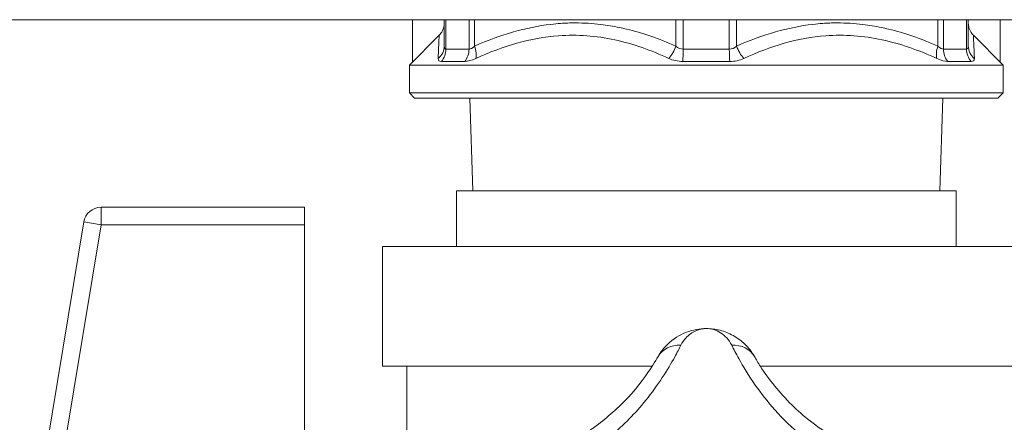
# Model space of a CAD drawing. Header units: millimetres. Extents: x 1279 to 58476, y -6899 to 74987.
# Tile 245 of 250: x 55253 to 55309, y 71311 to 71334. Entities that reach past the tile are written whole.
import ezdxf

# ---------------------------------------------------------------- set-up
doc = ezdxf.new("R2010")
doc.units = ezdxf.units.MM
doc.layers.add('UT_ZARIZENI - ZDROJ TEPLA', color=3, linetype='Continuous', lineweight=35)

msp = doc.modelspace()

# ---------------------------------------------------------------- linework, layer by layer
at = {"layer": 'UT_ZARIZENI - ZDROJ TEPLA', "lineweight": 13}
for p, q in [((55336.663, 71333.858), (54943.935, 71333.858)), ((55275.088, 71331.43), (55275.088, 71333.858)), ((55276.915, 71332.344), (55276.915, 71333.858)), ((55277.012, 71333.858), (55277.012, 71332.172)), ((55278.331, 71333.858), (55278.331, 71332.172)), ((55278.654, 71333.858), (55278.654, 71332.344)), ((55290.176, 71332.344), (55290.176, 71333.858)), ((55290.596, 71332.172), (55290.596, 71333.858)), ((55293.234, 71333.858), (55293.234, 71332.172)), ((55293.654, 71333.858), (55293.654, 71332.344)), ((55305.176, 71332.344), (55305.176, 71333.858)), ((55305.499, 71333.858), (55305.499, 71332.172)), ((55306.819, 71333.858), (55306.819, 71332.172)), ((55306.915, 71333.858), (55306.915, 71332.344)), ((55308.743, 71331.43), (55308.743, 71333.858)), ((55276.622, 71332.964), (55274.915, 71331.258)), ((55307.209, 71332.964), (55308.915, 71331.258)), ((55278.331, 71332.172), (55277.012, 71332.172)), ((55293.234, 71332.172), (55290.596, 71332.172)), ((55306.819, 71332.172), (55305.499, 71332.172)), ((55308.915, 71331.258), (55274.915, 71331.258)), ((55274.915, 71331.258), (55274.915, 71329.658)), ((55276.748, 71331.465), (55278.09, 71331.465)), ((55290.573, 71331.465), (55293.258, 71331.465)), ((55305.741, 71331.465), (55307.083, 71331.465)), ((55308.915, 71331.258), (55308.915, 71329.658)), ((55308.915, 71329.658), (55274.915, 71329.658)), ((55275.215, 71329.358), (55274.915, 71329.658)), ((55308.615, 71329.358), (55275.215, 71329.358)), ((55278.543, 71324.058), (55278.378, 71329.358)), ((55305.288, 71324.058), (55305.452, 71329.358)), ((55308.615, 71329.358), (55308.915, 71329.658)), ((55277.615, 71324.058), (55306.215, 71324.058)), ((55277.615, 71320.858), (55277.615, 71324.058)), ((55306.215, 71320.858), (55306.215, 71324.058)), ((55268.915, 71323.108), (55257.264, 71323.108)), ((55257.264, 71322.108), (55257.264, 71323.108)), ((55268.915, 71323.108), (55268.915, 71322.108)), ((55256.277, 71322.27), (55252.915, 71301.858)), ((55253.915, 71301.776), (55257.264, 71322.108)), ((55256.277, 71322.27), (55257.264, 71322.108)), ((55257.264, 71322.108), (55268.915, 71322.108)), ((55268.915, 71322.108), (55268.915, 71302.109)), ((55273.373, 71320.858), (55310.457, 71320.858)), ((55273.373, 71320.858), (55273.373, 71314)), ((55273.373, 71314), (55288.82, 71314)), ((55274.77, 71314), (55274.77, 71308.613)), ((55295.011, 71314), (55310.457, 71314))]:
    msp.add_line(p, q, dxfattribs=at)
msp.add_arc((55257.264, 71322.108), 1, 90, 170.647, dxfattribs=at)
for centre, major_axis, ratio, start_param, end_param in [((55276.137, 71332.249), (0.507, 0.667), 0.884541, 4.439134, 5.423106), ((55276.313, 71332.078), (-0.205, -0.847), 0.788893, 0.967556, 1.868075), ((55277.694, 71332.078), (-0.147, -0.856), 0.724392, 0.902816, 1.803334), ((55278.297, 71332.249), (-0.277, 0.795), 0.438454, 3.694869, 4.678841), ((55289.756, 71332.249), (0.381, 0.789), 0.40447, 4.03982, 5.023792), ((55290.534, 71332.078), (0.007, 0.862), 0.071305, 3.921444, 4.821962), ((55293.296, 71332.078), (0.007, -0.862), 0.071305, 4.602816, 5.503334), ((55294.075, 71332.249), (0.381, -0.789), 0.40447, 4.400986, 5.384958), ((55305.534, 71332.249), (0.277, 0.795), 0.438454, 1.604344, 2.588316), ((55306.136, 71332.078), (0.147, -0.856), 0.724392, 4.479851, 5.38037), ((55307.517, 71332.078), (0.205, -0.847), 0.788893, 4.415111, 5.315629), ((55307.693, 71332.249), (-0.507, 0.667), 0.884541, 0.86008, 1.844052), ((55290.537, 71313.771), (-1.378, 0.788), 0.871363, 5.223363, 6.283185), ((55293.294, 71313.771), (1.378, 0.788), 0.871363, 0, 1.059823)]:
    msp.add_ellipse(centre, major_axis=major_axis, ratio=ratio, start_param=start_param, end_param=end_param, dxfattribs=at)
for points, knots in [([(55276.622, 71332.964), (55276.695, 71333.037), (55276.757, 71333.124), (55276.852, 71333.31), (55276.886, 71333.413), (55276.911, 71333.568), (55276.915, 71333.62), (55276.915, 71333.671)], [0, 0, 0, 0, 0.03104373, 0.03104373, 0.06278217, 0.06278217, 0.07821317, 0.07821317, 0.07821317, 0.07821317]), ([(55278.654, 71332.344), (55280.155, 71333.009), (55281.611, 71333.424), (55283.021, 71333.59), (55283.209, 71333.612), (55283.391, 71333.629), (55283.573, 71333.642), (55283.848, 71333.661), (55284.124, 71333.672), (55284.416, 71333.671), (55284.903, 71333.671), (55285.39, 71333.641), (55285.879, 71333.582), (55286.226, 71333.54), (55286.59, 71333.481), (55286.935, 71333.41), (55287.078, 71333.38), (55287.217, 71333.349), (55287.35, 71333.318), (55288.261, 71333.1), (55289.203, 71332.775), (55290.176, 71332.344)], [0, 0, 0, 0, 0.375, 0.375, 0.375, 0.424829, 0.424829, 0.424829, 0.5, 0.5, 0.5, 0.625, 0.625, 0.625, 0.713504, 0.713504, 0.713504, 0.75, 0.75, 0.75, 1, 1, 1, 1]), ([(55293.654, 71332.344), (55295.155, 71333.009), (55296.611, 71333.424), (55298.021, 71333.59), (55298.209, 71333.612), (55298.391, 71333.629), (55298.573, 71333.642), (55298.848, 71333.661), (55299.124, 71333.672), (55299.416, 71333.671), (55299.903, 71333.671), (55300.39, 71333.641), (55300.879, 71333.582), (55301.226, 71333.54), (55301.59, 71333.481), (55301.935, 71333.41), (55302.078, 71333.38), (55302.217, 71333.349), (55302.35, 71333.318), (55303.261, 71333.1), (55304.203, 71332.775), (55305.176, 71332.344)], [0, 0, 0, 0, 0.375, 0.375, 0.375, 0.424829, 0.424829, 0.424829, 0.5, 0.5, 0.5, 0.625, 0.625, 0.625, 0.713504, 0.713504, 0.713504, 0.75, 0.75, 0.75, 1, 1, 1, 1]), ([(55306.915, 71333.671), (55306.915, 71333.66), (55306.916, 71333.648), (55306.917, 71333.612), (55306.919, 71333.588), (55306.93, 71333.49), (55306.947, 71333.417), (55307.006, 71333.244), (55307.059, 71333.146), (55307.15, 71333.026), (55307.178, 71332.994), (55307.208, 71332.964)], [0, 0, 0, 0, 0.00345695, 0.00345695, 0.01082467, 0.01082467, 0.03304842, 0.03304842, 0.06554965, 0.06554965, 0.07828968, 0.07828968, 0.07828968, 0.07828968]), ([(55276.622, 71332.964), (55276.622, 71332.963), (55276.613, 71332.754), (55276.586, 71332.102), (55276.568, 71331.637)], [0.4998509, 0.4998509, 0.4998509, 0.4998509, 0.7142857, 1, 1, 1, 1]), ([(55278.716, 71331.637), (55280.249, 71332.335), (55282.919, 71333.139), (55286.696, 71332.847), (55288.763, 71332.102), (55289.768, 71331.637)], [0, 0, 0, 0, 0.428571, 0.714286, 1, 1, 1, 1]), ([(55294.063, 71331.637), (55295.569, 71332.335), (55298.204, 71333.139), (55301.995, 71332.847), (55304.093, 71332.102), (55305.115, 71331.637)], [0, 0, 0, 0, 0.428571, 0.714286, 1, 1, 1, 1]), ([(55307.262, 71331.637), (55307.236, 71332.335), (55307.211, 71332.897), (55307.208, 71332.964), (55307.208, 71332.964)], [0, 0, 0, 0, 0.4285714, 0.4987347, 0.4987347, 0.4987347, 0.4987347]), ([(55291.915, 71316.159), (55291.533, 71316.159), (55291.15, 71316.089), (55290.39, 71315.8), (55290.017, 71315.568), (55289.491, 71315.053), (55289.309, 71314.822), (55289.159, 71314.559)], [-0.0013827, -0.0013827, -0.0013827, -0.0013827, 0.1354324, 0.1354324, 0.2836954, 0.2836954, 0.3763597, 0.3763597, 0.3763597, 0.3763597]), ([(55290.462, 71315.204), (55290.54, 71315.361), (55290.635, 71315.499), (55290.911, 71315.807), (55291.108, 71315.945), (55291.51, 71316.117), (55291.713, 71316.159), (55291.915, 71316.159)], [-0.3763597, -0.3763597, -0.3763597, -0.3763597, -0.2836954, -0.2836954, -0.1354324, -0.1354324, 0.0013827, 0.0013827, 0.0013827, 0.0013827]), ([(55291.915, 71316.159), (55292.055, 71316.159), (55292.195, 71316.139), (55292.468, 71316.06), (55292.602, 71316.001), (55292.728, 71315.922), (55292.854, 71315.843), (55292.974, 71315.744), (55293.192, 71315.504), (55293.289, 71315.364), (55293.369, 71315.204)], [-0.3777424, -0.3777424, -0.3777424, -0.3777424, -0.2833068, -0.2833068, -0.1888712, -0.1888712, -0.1888712, -0.0944356, -0.0944356, 0, 0, 0, 0]), ([(55294.672, 71314.559), (55294.519, 71314.827), (55294.333, 71315.062), (55293.919, 71315.463), (55293.691, 71315.63), (55293.452, 71315.762), (55293.213, 71315.894), (55292.96, 71315.994), (55292.443, 71316.126), (55292.179, 71316.159), (55291.915, 71316.159)], [0, 0, 0, 0, 0.0944356, 0.0944356, 0.1888712, 0.1888712, 0.1888712, 0.2833068, 0.2833068, 0.3777424, 0.3777424, 0.3777424, 0.3777424]), ([(55286.443, 71310.007), (55287.188, 71310.624), (55287.863, 71311.325), (55289.157, 71312.926), (55289.715, 71313.817), (55290.245, 71314.779), (55290.363, 71315.005), (55290.462, 71315.204)], [-0.727801, -0.727801, -0.727801, -0.727801, -0.4508082, -0.4508082, -0.1171148, -0.1171148, 0, 0, 0, 0]), ([(55293.369, 71315.204), (55293.479, 71314.983), (55293.613, 71314.725), (55294.027, 71313.984), (55294.343, 71313.466), (55295.054, 71312.453), (55295.434, 71311.965), (55296.315, 71310.973), (55296.833, 71310.466), (55297.387, 71310.007)], [-2.1460234, -2.1460234, -2.1460234, -2.1460234, -2.0157544, -2.0157544, -1.807324, -1.807324, -1.6249806, -1.6249806, -1.4189599, -1.4189599, -1.4189599, -1.4189599]), ([(55289.159, 71314.559), (55289.074, 71314.411), (55288.974, 71314.242), (55288.519, 71313.526), (55288.038, 71312.86), (55286.896, 71311.637), (55286.287, 71311.088), (55284.755, 71309.971), (55283.808, 71309.448), (55282.258, 71308.834), (55281.694, 71308.656), (55280.178, 71308.288), (55279.192, 71308.171), (55277.765, 71308.155), (55277.271, 71308.181), (55276.297, 71308.282), (55275.831, 71308.363), (55275.19, 71308.503), (55274.973, 71308.557), (55274.79, 71308.607)], [0, 0, 0, 0, 0.117115, 0.117115, 0.450808, 0.450808, 0.734665, 0.734665, 1.095777, 1.095777, 1.293518, 1.293518, 1.624967, 1.624967, 1.807318, 1.807318, 2.015753, 2.015753, 2.146024, 2.146024, 2.146024, 2.146024]), ([(55309.04, 71308.607), (55308.876, 71308.562), (55308.687, 71308.514), (55307.859, 71308.329), (55307.048, 71308.199), (55305.376, 71308.14), (55304.557, 71308.184), (55302.683, 71308.477), (55301.643, 71308.776), (55300.113, 71309.439), (55299.588, 71309.711), (55298.256, 71310.523), (55297.476, 71311.138), (55296.456, 71312.135), (55296.124, 71312.503), (55295.508, 71313.263), (55295.235, 71313.65), (55294.881, 71314.202), (55294.766, 71314.394), (55294.672, 71314.559)], [0, 0, 0, 0, 0.116948, 0.116948, 0.45068, 0.45068, 0.734542, 0.734542, 1.095703, 1.095703, 1.293484, 1.293484, 1.624981, 1.624981, 1.807324, 1.807324, 2.015754, 2.015754, 2.146023, 2.146023, 2.146023, 2.146023])]:
    msp.add_open_spline(points, degree=3, knots=knots, dxfattribs=at)
for points in [[(55276.622, 71332.964), (55276.622, 71332.964), (55276.622, 71332.964), (55276.622, 71332.964)], [(55307.208, 71332.964), (55307.208, 71332.964), (55307.208, 71332.964), (55307.208, 71332.964)], [(55307.208, 71332.964), (55307.208, 71332.964), (55307.208, 71332.964), (55307.208, 71332.964)], [(55276.915, 71332.344), (55276.915, 71332.229), (55276.949, 71332.172), (55277.012, 71332.172)], [(55278.331, 71332.172), (55278.414, 71332.172), (55278.525, 71332.229), (55278.654, 71332.344)], [(55290.176, 71332.344), (55290.306, 71332.229), (55290.451, 71332.172), (55290.596, 71332.172)], [(55293.234, 71332.172), (55293.38, 71332.172), (55293.525, 71332.229), (55293.654, 71332.344)], [(55305.176, 71332.344), (55305.306, 71332.229), (55305.416, 71332.172), (55305.499, 71332.172)], [(55306.819, 71332.172), (55306.881, 71332.172), (55306.915, 71332.229), (55306.915, 71332.344)], [(55276.748, 71331.465), (55276.624, 71331.465), (55276.564, 71331.522), (55276.568, 71331.637)], [(55278.09, 71331.465), (55278.254, 71331.465), (55278.478, 71331.529), (55278.716, 71331.637)], [(55289.768, 71331.637), (55290.001, 71331.529), (55290.284, 71331.465), (55290.573, 71331.465)], [(55294.063, 71331.637), (55293.815, 71331.522), (55293.544, 71331.465), (55293.258, 71331.465)], [(55305.741, 71331.465), (55305.578, 71331.465), (55305.367, 71331.522), (55305.115, 71331.637)], [(55307.262, 71331.637), (55307.267, 71331.522), (55307.206, 71331.465), (55307.083, 71331.465)]]:
    msp.add_open_spline(points, degree=3, dxfattribs=at)

doc.saveas('drawing.dxf')
